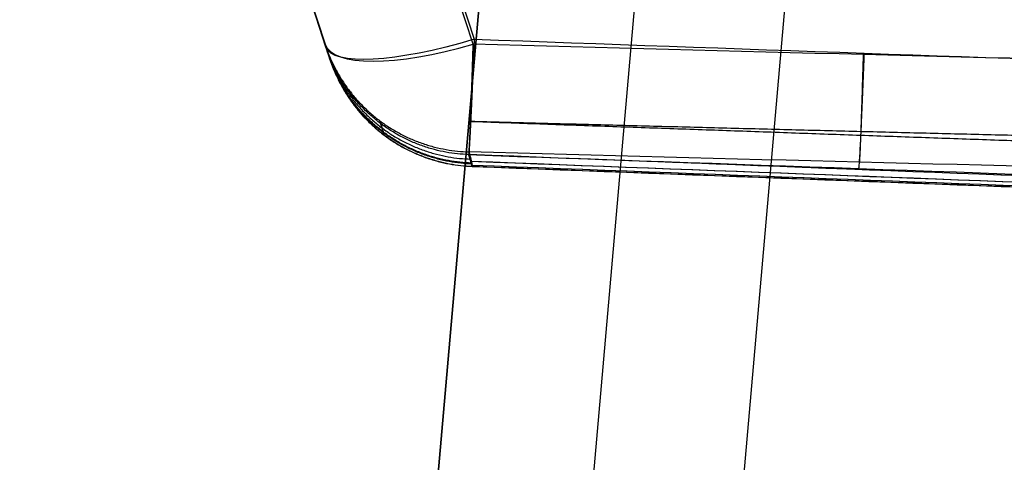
# Model space of a CAD drawing. Header units: millimetres. Extents: x 778 to 1998, y 0 to 125.
# Tile 10 of 256: x 1139 to 1171, y 19 to 33. Entities that reach past the tile are written whole.
import ezdxf

# ---------------------------------------------------------------- set-up
doc = ezdxf.new("R2010")
doc.units = ezdxf.units.MM
doc.header["$MEASUREMENT"] = 0
doc.layers.add('Predefinito', color=7, linetype='Continuous', true_color=0x000000)

msp = doc.modelspace()

# ---------------------------------------------------------------- linework, layer by layer
at = {"layer": 'Predefinito'}
for p, q in [((1149.232, 32.516, -60.457), (1119.631, 123.618, -84.867)), ((1119.631, 123.618, 239.796), (1149.202, 32.607, 210.224)), ((1149.354, 32.139, 77.464), (1119.631, 123.618, 77.464)), ((1149.232, 32.516, -60.457), (1119.631, 123.618, -84.867)), ((1153.957, 32.607, 214.98), (1124.386, 123.618, 244.551)), ((1124.5, 123.518, -89.603), (1153.987, 32.767, -65.286)), ((1170.73, 111.294, -96.68), (1161.139, 1.659, -67.304)), ((1160.844, 110.436, -106.57), (1151.324, 1.629, -77.415)), ((1151.324, 1.629, -179.889), (1160.844, 110.436, -171.184)), ((1160.844, 110.436, -128.652), (1151.324, 1.629, -128.652)), ((1165.825, 110.399, -176.168), (1156.31, 1.645, -184.868))]:
    msp.add_line(p, q, dxfattribs=at)
at = {"layer": 'Predefinito', "extrusion": (-0.295242, 0.908661, 0.295242)}
msp.add_arc((-1108.032, 296.545, -247.597), 5, 360, 84.5204, dxfattribs=at)
at = {"layer": 'Predefinito', "extrusion": (-0.299447, 0.921602, -0.246943)}
msp.add_arc((-1108.032, -138.645, -299.238), 5, 274.5874, 360, dxfattribs=at)
at = {"layer": 'Predefinito'}
for points, degree in [([(1149.202, 32.607, 210.224), (1149.261, 32.426, 201.837), (1149.304, 32.294, 193.448), (1149.329, 32.217, 185.059)], 3), ([(1179.014, 31.968, 214.772), (1170.661, 32.163, 214.835), (1162.309, 32.378, 214.905), (1153.957, 32.607, 214.98)], 3), ([(1153.987, 32.767, -65.286), (1162.331, 32.469, -65.206), (1170.674, 32.173, -65.127), (1179.018, 31.879, -65.048)], 3), ([(1178.898, 28.516, 210.16), (1170.538, 28.711, 210.21), (1162.179, 28.926, 210.268), (1153.821, 29.155, 210.331)], 3), ([(1153.821, 29.155, 210.331), (1153.869, 28.974, 201.924), (1153.902, 28.842, 193.515), (1153.917, 28.765, 185.104)], 3), ([(1153.842, 29.078, 206.601), (1335.942, 22.039, 109.329), (1518.042, 15, 12.056)], 2), ([(1153.81, 29.065, -60.577), (1162.154, 28.768, -60.502), (1170.499, 28.472, -60.428), (1178.843, 28.178, -60.355)], 3), ([(1153.872, 28.857, -50.033), (1335.836, 21.929, -30.648), (1517.8, 15, -11.263)], 2), ([(1153.897, 28.856, 193.212), (1335.849, 21.928, 102.237), (1517.8, 15, 11.263)], 2), ([(1153.92, 28.691, -28.216), (1153.92, 28.691, -28.815), (1153.92, 28.692, -29.415), (1153.92, 28.693, -30.015)], 3), ([(1153.92, 28.691, -28.216), (1335.63, 21.846, -18.886), (1517.34, 15, -9.555)], 2), ([(1153.921, 28.691, 169.692), (1335.63, 21.846, 89.624), (1517.34, 15, 9.555)], 2)]:
    msp.add_open_spline(points, degree=degree, dxfattribs=at)
for points, weights, degree in [([(1149.202, 32.607, 210.224), (1150.293, 29.25, 210.305), (1153.821, 29.155, 210.331)], [1, 0.816913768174, 0.999999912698], 2), ([(1153.987, 32.767, -65.286), (1153.849, 29.154, -64.318), (1153.81, 29.065, -60.577)], [1, 0.800566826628, 1], 2), ([(1153.821, 29.155, 210.331), (1153.855, 29.23, 213.882), (1153.957, 32.607, 214.98)], [1, 0.815226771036, 0.999999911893], 2), ([(1153.81, 29.065, -60.577), (1150.313, 29.189, -60.546), (1149.232, 32.516, -60.457)], [0.999999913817, 0.819261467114, 1], 2), ([(1149.278, 32.373, 197.642), (1150.365, 29.027, 197.7), (1153.882, 28.921, 197.719)], [1, 0.817836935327, 1], 2), ([(1153.891, 28.793, -45.296), (1150.4, 28.921, -45.281), (1149.32, 32.244, -45.237)], [1, 0.819682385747, 1], 2), ([(1166.502, 32.322, -65.167), (1166.365, 28.715, -64.2), (1166.327, 28.621, -60.465)], [1, 0.801019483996, 1], 2), ([(1166.359, 28.823, 210.24), (1166.39, 28.91, 213.778), (1166.485, 32.275, 214.872)], [1, 0.81620896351, 1], 2), ([(1153.917, 28.765, 185.104), (1150.412, 28.882, 185.093), (1149.329, 32.217, 185.059)], [1, 0.818734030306, 1], 2), ([(1149.352, 32.144, -30.009), (1150.431, 28.824, -30.014), (1153.92, 28.693, -30.015)], [1, 0.819918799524, 1], 2), ([(1149.352, 32.144, 171.617), (1150.432, 28.822, 171.622), (1153.922, 28.693, 171.624)], [1, 0.819767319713, 1.00000033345], 2), ([(1149.353, 32.143, 169.937), (1150.432, 28.822, 169.938), (1153.921, 28.691, 169.938)], [0.999987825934, 0.81989122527, 1.00004868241], 2), ([(1149.353, 32.142, 168.257), (1150.432, 28.822, 168.257), (1153.921, 28.691, 168.257)], [0.999969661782, 0.81993358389, 1.00002628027], 2), ([(1149.353, 32.142, 164.896), (1150.432, 28.822, 164.896), (1153.92, 28.691, 164.896)], [1, 0.819933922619, 1], 2), ([(1149.353, 32.142, 158.175), (1150.432, 28.822, 158.176), (1153.92, 28.69, 158.176)], [0.999999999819, 0.81993848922, 1.00000000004], 2), ([(1149.353, 32.142, -16.567), (1150.432, 28.822, -16.567), (1153.92, 28.69, -16.568)], [0.999999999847, 0.819945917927, 0.999999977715], 2), ([(1149.353, 32.142, -23.288), (1150.432, 28.822, -23.288), (1153.92, 28.691, -23.288)], [0.999999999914, 0.819941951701, 0.999999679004], 2), ([(1149.353, 32.141, -3.125), (1150.432, 28.821, -3.126), (1153.92, 28.69, -3.126)], [0.999999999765, 0.819953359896, 0.999999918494], 2), ([(1149.354, 32.14, 131.292), (1150.432, 28.821, 131.292), (1153.92, 28.689, 131.292)], [1, 0.819954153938, 0.999999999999], 2), ([(1149.354, 32.14, 23.758), (1150.432, 28.82, 23.758), (1153.92, 28.688, 23.758)], [0.999999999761, 0.81996461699, 0.999999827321], 2), ([(1149.354, 32.139, 77.525), (1150.433, 28.819, 77.525), (1153.921, 28.687, 77.525)], [1, 0.819970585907, 0.999999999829], 2), ([(1150.964, 30.148, 210.29), (1151.018, 29.97, 201.894), (1151.057, 29.841, 193.492), (1151.078, 29.767, 185.086)], [0.908456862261, 0.908778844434, 0.90906244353, 0.909367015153], 3), ([(1153.874, 30.139, 213.207), (1162.226, 29.914, 213.136), (1170.582, 29.702, 213.071), (1178.943, 29.511, 213.013)], [0.907613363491, 0.90792340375, 0.908262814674, 0.90866383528], 3), ([(1153.876, 30.133, -63.548), (1162.219, 29.837, -63.47), (1170.563, 29.543, -63.393), (1178.909, 29.25, -63.317)], [0.900283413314, 0.900427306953, 0.90058448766, 0.900759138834], 3)]:
    msp.add_rational_spline(points, weights, degree=degree, dxfattribs=at)
for points, degree, knots in [([(1149.352, 32.144, -30.009), (1149.35, 32.151, -35.085), (1149.34, 32.183, -40.161), (1149.3, 32.304, -50.313), (1149.272, 32.392, -55.388), (1149.232, 32.516, -60.457)], 3, [-0.03045075, -0.03045075, -0.03045075, -0.03045075, -0.01522538, -0.01522538, 0, 0, 0, 0]), ([(1149.329, 32.217, 185.059), (1149.342, 32.176, 180.578), (1149.35, 32.15, 176.098), (1149.353, 32.141, 169.377), (1149.353, 32.142, 167.136), (1149.353, 32.142, 162.656), (1149.353, 32.141, 151.454), (1149.354, 32.141, 140.253), (1149.354, 32.139, 113.37), (1149.354, 32.139, 95.447), (1149.354, 32.139, 59.603), (1149.354, 32.139, 32.719), (1149.354, 32.141, 1.355), (1149.353, 32.142, -14.327), (1149.353, 32.142, -21.048), (1149.353, 32.142, -25.528), (1149.353, 32.141, -27.769), (1149.352, 32.144, -30.009)], 3, [-0.2150677, -0.2150677, -0.2150677, -0.2150677, -0.2016259, -0.2016259, -0.1949051, -0.1949051, -0.1881842, -0.1613008, -0.1613008, -0.1075338, -0.1075338, -0.0537669, -0.0268835, -0.0134417, -0.0067209, -0.0067209, 0, 0, 0, 0]), ([(1153.92, 28.693, -30.015), (1153.919, 28.699, -35.109), (1153.909, 28.732, -40.202), (1153.874, 28.853, -50.39), (1153.847, 28.942, -55.485), (1153.81, 29.065, -60.577)], 3, [0, 0, 0, 0, 0.01528219, 0.01528219, 0.03056438, 0.03056438, 0.03056438, 0.03056438]), ([(1153.917, 28.765, 185.104), (1153.924, 28.726, 180.791), (1153.927, 28.701, 176.478), (1153.923, 28.692, 171.623), (1153.922, 28.692, 171.084), (1153.921, 28.691, 170.005), (1153.921, 28.691, 169.466), (1153.921, 28.691, 168.794), (1153.921, 28.691, 168.66), (1153.921, 28.691, 168.458), (1153.921, 28.691, 168.392), (1153.921, 28.691, 168.245), (1153.921, 28.691, 168.167), (1153.92, 28.691, 167.754), (1153.92, 28.691, 167.357), (1153.92, 28.691, 166.545), (1153.92, 28.691, 166.131), (1153.92, 28.691, 165.402), (1153.92, 28.691, 165.121), (1153.92, 28.691, 162.701), (1153.92, 28.691, 160.551), (1153.92, 28.69, 149.513), (1153.92, 28.689, 140.627), (1153.921, 28.688, 113.968), (1153.921, 28.688, 96.195), (1153.921, 28.687, 60.653), (1153.921, 28.688, 42.883), (1153.92, 28.689, 16.226), (1153.92, 28.689, 7.337), (1153.92, 28.69, -5.995), (1153.92, 28.69, -10.439), (1153.92, 28.691, -17.105), (1153.92, 28.691, -19.327), (1153.92, 28.691, -22.66), (1153.92, 28.691, -23.771), (1153.92, 28.691, -25.993), (1153.92, 28.691, -27.103), (1153.92, 28.691, -28.216)], 3, [0, 0, 0, 0, 0.0129588, 0.0129588, 0.0145787, 0.0145787, 0.0161985, 0.0161985, 0.0166035, 0.0166035, 0.016806, 0.016806, 0.0170085, 0.0170085, 0.0178184, 0.0178184, 0.0186283, 0.0186283, 0.0194382, 0.0194382, 0.0259177, 0.0259177, 0.0526895, 0.0526895, 0.1062331, 0.1062331, 0.1597661, 0.1597661, 0.1865437, 0.1865437, 0.199932, 0.199932, 0.2066262, 0.2066262, 0.2099733, 0.2099733, 0.2133203, 0.2133203, 0.2133203, 0.2133203]), ([(1158.245, 28.908, -60.537), (1338.144, 21.954, -36.297), (1518.042, 15, -12.056), (1518.042, 15, -12.056), (1518.042, 15, -12.056)], 2, [74.990087, 74.990087, 74.990087, 483.989475, 483.989475, 483.989536, 483.989536, 483.989536]), ([(1153.91, 28.731, -38.871), (1335.739, 21.865, -24.655), (1517.568, 15, -10.439), (1517.568, 15, -10.439), (1517.568, 15, -10.439)], 2, [80.189716, 80.189716, 80.189716, 483.989475, 483.989475, 483.989564, 483.989564, 483.989564]), ([(1153.92, 28.688, 21.661), (1335.199, 21.844, 8.399), (1516.478, 15, -4.864), (1516.479, 15, -4.864), (1516.479, 15, -4.864)], 2, [81.434311, 81.434311, 81.434311, 483.989475, 483.989475, 483.989568, 483.989568, 483.989568]), ([(1153.921, 28.688, 119.786), (1335.2, 21.844, 62.325), (1516.478, 15, 4.864), (1516.479, 15, 4.864), (1516.479, 15, 4.864)], 2, [81.434388, 81.434388, 81.434388, 483.989475, 483.989475, 483.989539, 483.989539, 483.989539]), ([(1153.921, 28.687, 70.718), (1335.051, 21.844, 35.359), (1516.182, 15), (1516.182, 15, 0), (1516.182, 15, 0)], 2, [81.46337, 81.46337, 81.46337, 483.989475, 483.989475, 483.989572, 483.989572, 483.989572]), ([(1153.923, 28.73, 180.749), (1335.745, 21.865, 95.594), (1517.568, 15, 10.439), (1517.568, 15, 10.439), (1517.568, 15, 10.439)], 2, [80.204174, 80.204174, 80.204174, 483.989475, 483.989475, 483.989552, 483.989552, 483.989552])]:
    msp.add_open_spline(points, degree=degree, knots=knots, dxfattribs=at)
for points, weights, knots in [([(1150.977, 30.069, -60.53), (1151.016, 29.946, -55.447), (1151.044, 29.859, -50.36), (1151.081, 29.739, -40.186), (1151.092, 29.706, -35.1), (1151.093, 29.7, -30.013)], [0.909630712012, 0.909724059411, 0.909789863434, 0.909892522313, 0.909930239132, 0.909959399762], [0, 0, 0, 0, 15.282409, 15.282409, 30.564817, 30.564817, 30.564817, 30.564817]), ([(1151.078, 29.767, 185.086), (1151.089, 29.727, 180.6), (1151.095, 29.703, 176.111), (1151.095, 29.698, 171.06), (1151.095, 29.698, 170.499), (1151.094, 29.698, 169.376), (1151.094, 29.698, 168.817), (1151.094, 29.698, 167.137), (1151.094, 29.698, 166.017), (1151.094, 29.698, 162.656), (1151.094, 29.698, 160.416), (1151.094, 29.697, 149.214), (1151.095, 29.697, 140.253), (1151.095, 29.695, 113.37), (1151.095, 29.695, 95.447), (1151.095, 29.695, 59.603), (1151.095, 29.695, 41.68), (1151.095, 29.696, 14.797), (1151.095, 29.696, 5.836), (1151.094, 29.697, -7.606), (1151.094, 29.697, -12.087), (1151.094, 29.698, -18.808), (1151.094, 29.698, -21.048), (1151.094, 29.698, -25.529), (1151.095, 29.697, -27.767), (1151.094, 29.7, -30.013)], [0.909367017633, 0.909529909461, 0.909697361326, 0.909907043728, 0.909930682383, 0.909978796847, 0.909965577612, 0.909966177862, 0.909966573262, 0.909967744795, 0.909968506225, 0.909972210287, 0.909974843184, 0.909981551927, 0.909984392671, 0.909986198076, 0.9099851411, 0.909980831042, 0.909978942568, 0.909975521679, 0.909974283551, 0.909972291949, 0.90997160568, 0.909970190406, 0.909974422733, 0.909959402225], [0, 0, 0, 0, 13.444988, 13.444988, 15.125611, 15.125611, 16.806235, 16.806235, 20.167482, 20.167482, 26.889976, 26.889976, 53.779952, 53.779952, 107.559903, 107.559903, 161.339855, 161.339855, 188.229831, 188.229831, 201.674819, 201.674819, 208.397313, 208.397313, 215.119807, 215.119807, 215.119807, 215.119807])]:
    msp.add_rational_spline(points, weights, degree=3, knots=knots, dxfattribs=at)

doc.saveas('drawing.dxf')
